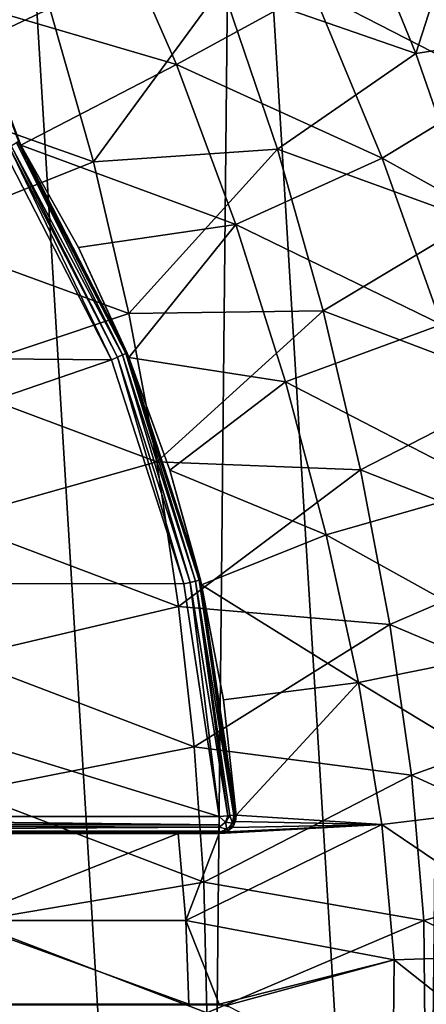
# Model space of a CAD drawing. Extents: x 0 to 500, y -78 to 1006.
# Tile 55 of 256: x 120.45 to 125.21, y -46 to -34.46. Entities that reach past the tile are written whole.
import ezdxf

# ---------------------------------------------------------------- set-up
doc = ezdxf.new("R2010")
doc.units = 0
doc.header["$LTSCALE"] = 65.185185
for name, color, linetype in [('252', 7, 'CONTINUOUS'), ('257', 7, 'CONTINUOUS'), ('296', 7, 'CONTINUOUS'), ('300', 7, 'CONTINUOUS'), ('301', 7, 'CONTINUOUS'), ('309', 7, 'CONTINUOUS'), ('319', 7, 'CONTINUOUS'), ('320', 7, 'CONTINUOUS'), ('332', 7, 'CONTINUOUS'), ('333', 7, 'CONTINUOUS'), ('334', 7, 'CONTINUOUS'), ('340', 7, 'CONTINUOUS'), ('347', 7, 'CONTINUOUS'), ('365', 7, 'CONTINUOUS'), ('378', 7, 'CONTINUOUS')]:
    doc.layers.add(name, color=color, linetype=linetype)

msp = doc.modelspace()

# ---------------------------------------------------------------- linework, layer by layer
at = {"layer": '252', "color": 7, "linetype": 'CONTINUOUS'}
for points in [[(119.542, -68.762), (122.564, -65.77), (119.996, -23.636), (119.542, -68.762)], [(122.564, -65.77), (122.958, -26.688), (119.996, -23.636), (122.564, -65.77)], [(122.564, -65.77), (125.133, -62.381), (122.958, -26.688), (122.564, -65.77)], [(125.133, -62.381), (125.458, -30.129), (122.958, -26.688), (125.133, -62.381)], [(125.133, -62.381), (127.197, -58.662), (125.458, -30.129), (125.133, -62.381)]]:
    msp.add_3dface(points, dxfattribs=at)
at = {"layer": '257', "color": 7, "linetype": 'CONTINUOUS'}
for points in [[(121.461, -33.103, -16.153), (122.286, -34.985, -16.014), (119.835, -34.268, -17.361), (121.461, -33.103, -16.153)], [(122.286, -34.985, -16.014), (121.461, -33.103, -16.153), (123.881, -34.115, -14.436), (122.286, -34.985, -16.014)], [(125.146, -33.199, -12.605), (126.077, -35.245, -12.28), (123.881, -34.115, -14.436), (125.146, -33.199, -12.605)], [(125.146, -33.199, -12.605), (127.073, -34.369, -10.148), (126.077, -35.245, -12.28), (125.146, -33.199, -12.605)], [(122.286, -34.985, -16.014), (123.881, -34.115, -14.436), (124.699, -36.084, -14.203), (122.286, -34.985, -16.014)], [(123.881, -34.115, -14.436), (126.077, -35.245, -12.28), (124.699, -36.084, -14.203), (123.881, -34.115, -14.436)], [(119.835, -34.268, -17.361), (122.286, -34.985, -16.014), (120.464, -35.934, -17.285), (119.835, -34.268, -17.361)], [(119.835, -34.268, -17.361), (120.464, -35.934, -17.285), (120.435, -35.886, -17.294), (119.835, -34.268, -17.361)], [(122.286, -34.985, -16.014), (122.983, -36.861, -15.862), (120.464, -35.934, -17.285), (122.286, -34.985, -16.014)], [(122.983, -36.861, -15.862), (122.286, -34.985, -16.014), (124.699, -36.084, -14.203), (122.983, -36.861, -15.862)], [(126.077, -35.245, -12.28), (126.871, -37.291, -11.925), (124.699, -36.084, -14.203), (126.077, -35.245, -12.28)], [(120.464, -35.934, -17.285), (122.983, -36.861, -15.862), (121.137, -37.132, -17.077), (120.464, -35.934, -17.285)], [(122.983, -36.861, -15.862), (124.699, -36.084, -14.203), (125.393, -38.035, -13.95), (122.983, -36.861, -15.862)], [(124.699, -36.084, -14.203), (126.871, -37.291, -11.925), (125.393, -38.035, -13.95), (124.699, -36.084, -14.203)], [(121.137, -37.132, -17.077), (122.983, -36.861, -15.862), (121.73, -38.422, -16.881), (121.137, -37.132, -17.077)], [(122.983, -36.861, -15.862), (123.565, -38.705, -15.697), (121.73, -38.422, -16.881), (122.983, -36.861, -15.862)], [(123.565, -38.705, -15.697), (122.983, -36.861, -15.862), (125.393, -38.035, -13.95), (123.565, -38.705, -15.697)], [(123.565, -38.705, -15.697), (125.393, -38.035, -13.95), (125.968, -39.951, -13.682), (123.565, -38.705, -15.697)], [(121.73, -38.422, -16.881), (123.565, -38.705, -15.697), (122.211, -39.743, -16.712), (121.73, -38.422, -16.881)], [(123.565, -38.705, -15.697), (124.043, -40.499, -15.521), (122.211, -39.743, -16.712), (123.565, -38.705, -15.697)], [(124.043, -40.499, -15.521), (123.565, -38.705, -15.697), (125.968, -39.951, -13.682), (124.043, -40.499, -15.521)], [(122.211, -39.743, -16.712), (124.043, -40.499, -15.521), (122.58, -41.085, -16.576), (122.211, -39.743, -16.712)], [(124.043, -40.499, -15.521), (125.968, -39.951, -13.682), (126.428, -41.823, -13.415), (124.043, -40.499, -15.521)], [(124.043, -40.499, -15.521), (124.422, -42.231, -15.347), (122.58, -41.085, -16.576), (124.043, -40.499, -15.521)], [(124.422, -42.231, -15.347), (124.043, -40.499, -15.521), (126.428, -41.823, -13.415), (124.422, -42.231, -15.347)], [(122.58, -41.085, -16.576), (124.422, -42.231, -15.347), (122.838, -42.436, -16.477), (122.58, -41.085, -16.576)], [(124.422, -42.231, -15.347), (126.428, -41.823, -13.415), (126.758, -43.646, -13.182), (124.422, -42.231, -15.347)], [(122.838, -42.436, -16.477), (124.422, -42.231, -15.347), (122.986, -43.786, -16.419), (122.838, -42.436, -16.477)], [(124.422, -42.231, -15.347), (124.695, -43.895, -15.194), (122.986, -43.786, -16.419), (124.422, -42.231, -15.347)], [(124.695, -43.895, -15.194), (124.422, -42.231, -15.347), (126.758, -43.646, -13.182), (124.695, -43.895, -15.194)], [(124.695, -43.895, -15.194), (126.758, -43.646, -13.182), (126.932, -45.412, -13.034), (124.695, -43.895, -15.194)], [(122.986, -43.786, -16.419), (124.695, -43.895, -15.194), (122.977, -43.861, -16.426), (122.986, -43.786, -16.419)], [(124.695, -43.895, -15.194), (124.839, -45.484, -15.098), (122.396, -45.021, -16.784), (124.695, -43.895, -15.194)], [(122.787, -44, -16.546), (124.695, -43.895, -15.194), (122.396, -45.021, -16.784), (122.787, -44, -16.546)], [(122.872, -43.981, -16.494), (124.695, -43.895, -15.194), (122.787, -44, -16.546), (122.872, -43.981, -16.494)], [(122.939, -43.93, -16.452), (124.695, -43.895, -15.194), (122.872, -43.981, -16.494), (122.939, -43.93, -16.452)], [(122.977, -43.861, -16.426), (124.695, -43.895, -15.194), (122.939, -43.93, -16.452), (122.977, -43.861, -16.426)], [(124.839, -45.484, -15.098), (124.695, -43.895, -15.194), (126.932, -45.412, -13.034), (124.839, -45.484, -15.098)], [(120.079, -44, -17.877), (122.305, -44, -16.828), (119.669, -44, -18.029), (120.079, -44, -17.877)], [(119.669, -44, -18.029), (122.305, -44, -16.828), (119.734, -45.022, -18.006), (119.669, -44, -18.029)], [(122.305, -44, -16.828), (122.396, -45.021, -16.784), (119.734, -45.022, -18.006), (122.305, -44, -16.828)], [(122.305, -44, -16.828), (122.787, -44, -16.546), (122.396, -45.021, -16.784), (122.305, -44, -16.828)], [(122.396, -45.021, -16.784), (122.432, -46, -16.762), (119.734, -45.022, -18.006), (122.396, -45.021, -16.784)], [(119.734, -45.022, -18.006), (122.432, -46, -16.762), (120.081, -46, -17.875), (119.734, -45.022, -18.006)], [(122.396, -45.021, -16.784), (124.839, -45.484, -15.098), (122.787, -46, -16.553), (122.396, -45.021, -16.784)], [(122.432, -46, -16.762), (122.396, -45.021, -16.784), (122.787, -46, -16.553), (122.432, -46, -16.762)], [(124.839, -45.484, -15.098), (126.932, -45.412, -13.034), (126.914, -47.128, -13.035), (124.839, -45.484, -15.098)], [(122.787, -46, -16.553), (124.839, -45.484, -15.098), (122.872, -46.019, -16.501), (122.787, -46, -16.553)], [(124.839, -45.484, -15.098), (124.824, -47.014, -15.098), (122.872, -46.019, -16.501), (124.839, -45.484, -15.098)], [(124.824, -47.014, -15.098), (124.839, -45.484, -15.098), (126.914, -47.128, -13.035), (124.824, -47.014, -15.098)]]:
    msp.add_3dface(points, dxfattribs=at)
at = {"layer": '296', "color": 7, "linetype": 'CONTINUOUS'}
for points in [[(120.265, -35.992, -20), (121.524, -38.447, -20), (113.334, -38.378, -20), (120.265, -35.992, -20)], [(113.334, -38.378, -20), (121.524, -38.447, -20), (113.911, -41.066, -20), (113.334, -38.378, -20)], [(121.524, -38.447, -20), (122.373, -41.075, -20), (113.911, -41.066, -20), (121.524, -38.447, -20)], [(122.787, -43.8, -20), (114.191, -43.8, -20), (113.911, -41.066, -20), (122.787, -43.8, -20)], [(122.373, -41.075, -20), (122.787, -43.8, -20), (113.911, -41.066, -20), (122.373, -41.075, -20)]]:
    msp.add_3dface(points, dxfattribs=at)
at = {"layer": '300', "color": 7, "linetype": 'CONTINUOUS'}
for points in [[(120.464, -35.934, -17.285), (121.137, -37.132, -17.077), (120.435, -35.886, -19.8), (120.464, -35.934, -17.285)], [(120.435, -35.886, -17.294), (120.464, -35.934, -17.285), (120.435, -35.886, -19.8), (120.435, -35.886, -17.294)], [(120.435, -35.886, -19.8), (121.137, -37.132, -17.077), (121.709, -38.37, -19.8), (120.435, -35.886, -19.8)], [(121.137, -37.132, -17.077), (121.73, -38.422, -16.881), (121.709, -38.37, -19.8), (121.137, -37.132, -17.077)], [(121.73, -38.422, -16.881), (122.211, -39.743, -16.712), (121.709, -38.37, -19.8), (121.73, -38.422, -16.881)], [(121.709, -38.37, -19.8), (122.211, -39.743, -16.712), (122.567, -41.029, -19.8), (121.709, -38.37, -19.8)], [(122.211, -39.743, -16.712), (122.58, -41.085, -16.576), (122.567, -41.029, -19.8), (122.211, -39.743, -16.712)], [(122.58, -41.085, -16.576), (122.838, -42.436, -16.477), (122.567, -41.029, -19.8), (122.58, -41.085, -16.576)], [(122.838, -42.436, -16.477), (122.986, -43.786, -16.419), (122.567, -41.029, -19.8), (122.838, -42.436, -16.477)], [(122.567, -41.029, -19.8), (122.986, -43.786, -16.419), (122.986, -43.786, -19.8), (122.567, -41.029, -19.8)]]:
    msp.add_3dface(points, dxfattribs=at)
at = {"layer": '301', "color": 7, "linetype": 'CONTINUOUS'}
for points in [[(116.878, -44, -18.758), (114.191, -44, -18.999), (122.787, -44, -19.8), (116.878, -44, -18.758)], [(122.787, -44, -19.8), (114.191, -44, -18.999), (114.191, -44, -19.8), (122.787, -44, -19.8)], [(117.184, -44, -18.703), (116.878, -44, -18.758), (122.787, -44, -19.8), (117.184, -44, -18.703)], [(119.669, -44, -18.029), (117.184, -44, -18.703), (122.787, -44, -19.8), (119.669, -44, -18.029)], [(120.079, -44, -17.877), (119.669, -44, -18.029), (122.787, -44, -19.8), (120.079, -44, -17.877)], [(122.305, -44, -16.828), (120.079, -44, -17.877), (122.787, -44, -19.8), (122.305, -44, -16.828)], [(122.787, -44, -16.546), (122.305, -44, -16.828), (122.787, -44, -19.8), (122.787, -44, -16.546)]]:
    msp.add_3dface(points, dxfattribs=at)
at = {"layer": '309', "color": 7, "linetype": 'CONTINUOUS'}
for points in [[(114.191, -46, -19.8), (120.081, -46, -17.875), (122.787, -46, -19.8), (114.191, -46, -19.8)], [(122.432, -46, -16.762), (122.787, -46, -16.553), (120.081, -46, -17.875), (122.432, -46, -16.762)], [(120.081, -46, -17.875), (122.787, -46, -16.553), (122.787, -46, -19.8), (120.081, -46, -17.875)]]:
    msp.add_3dface(points, dxfattribs=at)
at = {"layer": '319', "color": 7, "linetype": 'CONTINUOUS'}
for points in [[(122.986, -43.786, -19.8), (122.977, -43.861, -16.426), (122.964, -43.892, -19.8), (122.986, -43.786, -19.8)], [(122.986, -43.786, -16.419), (122.977, -43.861, -16.426), (122.986, -43.786, -19.8), (122.986, -43.786, -16.419)], [(122.872, -43.981, -16.494), (122.787, -44, -16.546), (122.891, -43.971, -19.8), (122.872, -43.981, -16.494)], [(122.787, -44, -16.546), (122.787, -44, -19.8), (122.891, -43.971, -19.8), (122.787, -44, -16.546)], [(122.939, -43.93, -16.452), (122.872, -43.981, -16.494), (122.891, -43.971, -19.8), (122.939, -43.93, -16.452)], [(122.964, -43.892, -19.8), (122.939, -43.93, -16.452), (122.891, -43.971, -19.8), (122.964, -43.892, -19.8)], [(122.977, -43.861, -16.426), (122.939, -43.93, -16.452), (122.964, -43.892, -19.8), (122.977, -43.861, -16.426)]]:
    msp.add_3dface(points, dxfattribs=at)
at = {"layer": '320', "color": 7, "linetype": 'CONTINUOUS'}
for points in [[(122.787, -46, -16.553), (122.872, -46.019, -16.501), (122.787, -46, -19.8), (122.787, -46, -16.553)], [(122.787, -46, -19.8), (122.872, -46.019, -16.501), (122.891, -46.029, -19.8), (122.787, -46, -19.8)]]:
    msp.add_3dface(points, dxfattribs=at)
at = {"layer": '332', "color": 7, "linetype": 'CONTINUOUS'}
for points in [[(114.191, -43.8, -20), (122.787, -43.8, -20), (122.787, -43.9, -19.973), (114.191, -43.8, -20)], [(114.191, -43.874, -19.986), (114.191, -43.8, -20), (122.787, -43.9, -19.973), (114.191, -43.874, -19.986)], [(114.191, -43.9, -19.973), (114.191, -43.874, -19.986), (122.787, -43.9, -19.973), (114.191, -43.9, -19.973)], [(114.191, -43.973, -19.9), (114.191, -43.9, -19.973), (122.787, -43.926, -19.955), (114.191, -43.973, -19.9)], [(122.787, -43.926, -19.955), (114.191, -43.9, -19.973), (122.787, -43.9, -19.973), (122.787, -43.926, -19.955)], [(122.787, -43.973, -19.9), (114.191, -43.973, -19.9), (122.787, -43.926, -19.955), (122.787, -43.973, -19.9)], [(114.191, -43.993, -19.852), (114.191, -43.973, -19.9), (122.787, -43.985, -19.876), (114.191, -43.993, -19.852)], [(122.787, -43.985, -19.876), (114.191, -43.973, -19.9), (122.787, -43.973, -19.9), (122.787, -43.985, -19.876)], [(122.787, -44, -19.8), (114.191, -43.993, -19.852), (122.787, -43.985, -19.876), (122.787, -44, -19.8)], [(122.787, -44, -19.8), (114.191, -44, -19.8), (114.191, -43.993, -19.852), (122.787, -44, -19.8)]]:
    msp.add_3dface(points, dxfattribs=at)
at = {"layer": '333', "color": 7, "linetype": 'CONTINUOUS'}
for points in [[(122.86, -43.868, -19.973), (122.787, -43.8, -20), (122.887, -43.793, -19.973), (122.86, -43.868, -19.973)], [(122.787, -43.8, -20), (122.787, -43.926, -19.955), (122.787, -43.9, -19.973), (122.787, -43.8, -20)], [(122.787, -43.926, -19.955), (122.787, -43.8, -20), (122.86, -43.868, -19.973), (122.787, -43.926, -19.955)], [(122.942, -43.88, -19.897), (122.86, -43.868, -19.973), (122.912, -43.791, -19.955), (122.942, -43.88, -19.897)], [(122.912, -43.791, -19.955), (122.86, -43.868, -19.973), (122.887, -43.793, -19.973), (122.912, -43.791, -19.955)], [(122.942, -43.88, -19.897), (122.912, -43.791, -19.955), (122.96, -43.788, -19.9), (122.942, -43.88, -19.897)], [(122.971, -43.787, -19.876), (122.964, -43.892, -19.8), (122.942, -43.88, -19.897), (122.971, -43.787, -19.876)], [(122.971, -43.787, -19.876), (122.942, -43.88, -19.897), (122.96, -43.788, -19.9), (122.971, -43.787, -19.876)], [(122.986, -43.786, -19.8), (122.964, -43.892, -19.8), (122.971, -43.787, -19.876), (122.986, -43.786, -19.8)], [(122.877, -43.95, -19.897), (122.787, -43.926, -19.955), (122.86, -43.868, -19.973), (122.877, -43.95, -19.897)], [(122.787, -43.985, -19.876), (122.787, -43.973, -19.9), (122.787, -43.926, -19.955), (122.787, -43.985, -19.876)], [(122.787, -43.985, -19.876), (122.787, -43.926, -19.955), (122.877, -43.95, -19.897), (122.787, -43.985, -19.876)], [(122.891, -43.971, -19.8), (122.787, -43.985, -19.876), (122.877, -43.95, -19.897), (122.891, -43.971, -19.8)], [(122.891, -43.971, -19.8), (122.787, -44, -19.8), (122.787, -43.985, -19.876), (122.891, -43.971, -19.8)], [(122.942, -43.88, -19.897), (122.877, -43.95, -19.897), (122.86, -43.868, -19.973), (122.942, -43.88, -19.897)], [(122.942, -43.88, -19.897), (122.891, -43.971, -19.8), (122.877, -43.95, -19.897), (122.942, -43.88, -19.897)], [(122.964, -43.892, -19.8), (122.891, -43.971, -19.8), (122.942, -43.88, -19.897), (122.964, -43.892, -19.8)]]:
    msp.add_3dface(points, dxfattribs=at)
at = {"layer": '334', "color": 7, "linetype": 'CONTINUOUS'}
for points in [[(120.429, -35.89, -19.852), (121.695, -38.376, -19.877), (120.412, -35.9, -19.9), (120.429, -35.89, -19.852)], [(120.435, -35.886, -19.8), (121.695, -38.376, -19.877), (120.429, -35.89, -19.852), (120.435, -35.886, -19.8)], [(120.435, -35.886, -19.8), (121.709, -38.37, -19.8), (121.695, -38.376, -19.877), (120.435, -35.886, -19.8)], [(121.524, -38.447, -20), (120.265, -35.992, -20), (120.326, -35.953, -19.986), (121.524, -38.447, -20)], [(120.35, -35.939, -19.973), (121.595, -38.417, -19.985), (120.326, -35.953, -19.986), (120.35, -35.939, -19.973)], [(121.595, -38.417, -19.985), (121.524, -38.447, -20), (120.326, -35.953, -19.986), (121.595, -38.417, -19.985)], [(120.412, -35.9, -19.9), (121.654, -38.392, -19.941), (120.35, -35.939, -19.973), (120.412, -35.9, -19.9)], [(121.654, -38.392, -19.941), (121.595, -38.417, -19.985), (120.35, -35.939, -19.973), (121.654, -38.392, -19.941)], [(121.695, -38.376, -19.877), (121.654, -38.392, -19.941), (120.412, -35.9, -19.9), (121.695, -38.376, -19.877)], [(122.373, -41.075, -20), (121.524, -38.447, -20), (121.595, -38.417, -19.985), (122.373, -41.075, -20)], [(121.595, -38.417, -19.985), (121.654, -38.392, -19.941), (122.447, -41.057, -19.985), (121.595, -38.417, -19.985)], [(122.373, -41.075, -20), (121.595, -38.417, -19.985), (122.447, -41.057, -19.985), (122.373, -41.075, -20)], [(121.654, -38.392, -19.941), (121.695, -38.376, -19.877), (122.51, -41.042, -19.941), (121.654, -38.392, -19.941)], [(122.447, -41.057, -19.985), (121.654, -38.392, -19.941), (122.51, -41.042, -19.941), (122.447, -41.057, -19.985)], [(121.695, -38.376, -19.877), (121.709, -38.37, -19.8), (122.552, -41.033, -19.877), (121.695, -38.376, -19.877)], [(122.51, -41.042, -19.941), (121.695, -38.376, -19.877), (122.552, -41.033, -19.877), (122.51, -41.042, -19.941)], [(121.709, -38.37, -19.8), (122.567, -41.029, -19.8), (122.552, -41.033, -19.877), (121.709, -38.37, -19.8)], [(122.787, -43.8, -20), (122.373, -41.075, -20), (122.447, -41.057, -19.985), (122.787, -43.8, -20)], [(122.887, -43.793, -19.973), (122.447, -41.057, -19.985), (122.51, -41.042, -19.941), (122.887, -43.793, -19.973)], [(122.887, -43.793, -19.973), (122.787, -43.8, -20), (122.447, -41.057, -19.985), (122.887, -43.793, -19.973)], [(122.96, -43.788, -19.9), (122.51, -41.042, -19.941), (122.552, -41.033, -19.877), (122.96, -43.788, -19.9)], [(122.912, -43.791, -19.955), (122.887, -43.793, -19.973), (122.51, -41.042, -19.941), (122.912, -43.791, -19.955)], [(122.96, -43.788, -19.9), (122.912, -43.791, -19.955), (122.51, -41.042, -19.941), (122.96, -43.788, -19.9)], [(122.567, -41.029, -19.8), (122.971, -43.787, -19.876), (122.552, -41.033, -19.877), (122.567, -41.029, -19.8)], [(122.971, -43.787, -19.876), (122.96, -43.788, -19.9), (122.552, -41.033, -19.877), (122.971, -43.787, -19.876)], [(122.567, -41.029, -19.8), (122.986, -43.786, -19.8), (122.971, -43.787, -19.876), (122.567, -41.029, -19.8)]]:
    msp.add_3dface(points, dxfattribs=at)
at = {"layer": '340', "color": 7, "linetype": 'CONTINUOUS'}
for points in [[(114.191, -46, -19.8), (122.787, -46, -19.8), (122.787, -46.015, -19.876), (114.191, -46, -19.8)], [(114.191, -46, -19.8), (122.787, -46.015, -19.876), (114.191, -46.007, -19.852), (114.191, -46, -19.8)]]:
    msp.add_3dface(points, dxfattribs=at)
at = {"layer": '347', "color": 7, "linetype": 'CONTINUOUS'}
msp.add_3dface([(122.787, -46, -19.8), (122.891, -46.029, -19.8), (122.787, -46.015, -19.876), (122.787, -46, -19.8)], dxfattribs=at)
at = {"layer": '365', "color": 7, "linetype": 'CONTINUOUS'}
for points in [[(124.294, -32.899, 16.985), (125.092, -34.856, 16.788), (125.835, -32.548, 15.345), (124.294, -32.899, 16.985)], [(125.835, -32.548, 15.345), (125.092, -34.856, 16.788), (126.742, -34.605, 15.037), (125.835, -32.548, 15.345)], [(124.294, -32.899, 16.985), (122.824, -34.068, 18.246), (125.092, -34.856, 16.788), (124.294, -32.899, 16.985)], [(118.384, -33.522, 19.815), (118.838, -35.254, 19.803), (120.801, -34.331, 19.221), (118.384, -33.522, 19.815)], [(120.801, -34.331, 19.221), (121.315, -36.127, 19.171), (122.824, -34.068, 18.246), (120.801, -34.331, 19.221)], [(122.824, -34.068, 18.246), (121.315, -36.127, 19.171), (123.469, -35.979, 18.13), (122.824, -34.068, 18.246)], [(122.824, -34.068, 18.246), (123.469, -35.979, 18.13), (125.092, -34.856, 16.788), (122.824, -34.068, 18.246)], [(120.801, -34.331, 19.221), (118.838, -35.254, 19.803), (121.315, -36.127, 19.171), (120.801, -34.331, 19.221)], [(125.092, -34.856, 16.788), (125.773, -36.817, 16.581), (126.742, -34.605, 15.037), (125.092, -34.856, 16.788)], [(125.092, -34.856, 16.788), (123.469, -35.979, 18.13), (125.773, -36.817, 16.581), (125.092, -34.856, 16.788)], [(118.838, -35.254, 19.803), (119.187, -36.974, 19.79), (121.315, -36.127, 19.171), (118.838, -35.254, 19.803)], [(121.315, -36.127, 19.171), (121.73, -37.904, 19.117), (123.469, -35.979, 18.13), (121.315, -36.127, 19.171)], [(123.469, -35.979, 18.13), (121.73, -37.904, 19.117), (124.005, -37.875, 18.008), (123.469, -35.979, 18.13)], [(123.469, -35.979, 18.13), (124.005, -37.875, 18.008), (125.773, -36.817, 16.581), (123.469, -35.979, 18.13)], [(121.315, -36.127, 19.171), (119.187, -36.974, 19.79), (121.73, -37.904, 19.117), (121.315, -36.127, 19.171)], [(125.773, -36.817, 16.581), (124.005, -37.875, 18.008), (126.346, -38.761, 16.365), (125.773, -36.817, 16.581)], [(119.187, -36.974, 19.79), (119.446, -38.669, 19.776), (121.73, -37.904, 19.117), (119.187, -36.974, 19.79)], [(121.73, -37.904, 19.117), (119.446, -38.669, 19.776), (122.058, -39.646, 19.062), (121.73, -37.904, 19.117)], [(121.73, -37.904, 19.117), (122.058, -39.646, 19.062), (124.005, -37.875, 18.008), (121.73, -37.904, 19.117)], [(124.005, -37.875, 18.008), (122.058, -39.646, 19.062), (124.443, -39.737, 17.881), (124.005, -37.875, 18.008)], [(124.005, -37.875, 18.008), (124.443, -39.737, 17.881), (126.346, -38.761, 16.365), (124.005, -37.875, 18.008)], [(119.446, -38.669, 19.776), (119.63, -40.328, 19.762), (122.058, -39.646, 19.062), (119.446, -38.669, 19.776)], [(126.346, -38.761, 16.365), (124.443, -39.737, 17.881), (126.813, -40.676, 16.15), (126.346, -38.761, 16.365)], [(122.058, -39.646, 19.062), (119.63, -40.328, 19.762), (122.311, -41.342, 19.006), (122.058, -39.646, 19.062)], [(122.058, -39.646, 19.062), (122.311, -41.342, 19.006), (124.443, -39.737, 17.881), (122.058, -39.646, 19.062)], [(124.443, -39.737, 17.881), (122.311, -41.342, 19.006), (124.789, -41.553, 17.757), (124.443, -39.737, 17.881)], [(124.443, -39.737, 17.881), (124.789, -41.553, 17.757), (126.813, -40.676, 16.15), (124.443, -39.737, 17.881)], [(119.63, -40.328, 19.762), (119.754, -41.943, 19.748), (122.311, -41.342, 19.006), (119.63, -40.328, 19.762)], [(126.813, -40.676, 16.15), (124.789, -41.553, 17.757), (127.168, -42.556, 15.952), (126.813, -40.676, 16.15)], [(122.311, -41.342, 19.006), (119.754, -41.943, 19.748), (122.495, -42.985, 18.955), (122.311, -41.342, 19.006)], [(122.311, -41.342, 19.006), (122.495, -42.985, 18.955), (124.789, -41.553, 17.757), (122.311, -41.342, 19.006)], [(124.789, -41.553, 17.757), (122.495, -42.985, 18.955), (125.041, -43.316, 17.648), (124.789, -41.553, 17.757)], [(124.789, -41.553, 17.757), (125.041, -43.316, 17.648), (127.168, -42.556, 15.952), (124.789, -41.553, 17.757)], [(119.754, -41.943, 19.748), (119.829, -43.513, 19.735), (122.495, -42.985, 18.955), (119.754, -41.943, 19.748)], [(127.168, -42.556, 15.952), (125.041, -43.316, 17.648), (127.397, -44.395, 15.802), (127.168, -42.556, 15.952)], [(122.495, -42.985, 18.955), (119.829, -43.513, 19.735), (122.608, -44.571, 18.915), (122.495, -42.985, 18.955)], [(122.495, -42.985, 18.955), (122.608, -44.571, 18.915), (125.041, -43.316, 17.648), (122.495, -42.985, 18.955)], [(125.041, -43.316, 17.648), (122.608, -44.571, 18.915), (125.185, -45.02, 17.572), (125.041, -43.316, 17.648)], [(125.041, -43.316, 17.648), (125.185, -45.02, 17.572), (127.397, -44.395, 15.802), (125.041, -43.316, 17.648)], [(119.829, -43.513, 19.735), (119.863, -45.038, 19.727), (122.608, -44.571, 18.915), (119.829, -43.513, 19.735)], [(127.397, -44.395, 15.802), (125.185, -45.02, 17.572), (127.474, -46.182, 15.737), (127.397, -44.395, 15.802)], [(122.608, -44.571, 18.915), (119.863, -45.038, 19.727), (122.643, -46.103, 18.898), (122.608, -44.571, 18.915)], [(122.608, -44.571, 18.915), (122.643, -46.103, 18.898), (125.185, -45.02, 17.572), (122.608, -44.571, 18.915)], [(119.863, -45.038, 19.727), (119.858, -46.527, 19.724), (122.643, -46.103, 18.898), (119.863, -45.038, 19.727)], [(125.185, -45.02, 17.572), (122.643, -46.103, 18.898), (125.203, -46.667, 17.554), (125.185, -45.02, 17.572)], [(125.185, -45.02, 17.572), (125.203, -46.667, 17.554), (127.474, -46.182, 15.737), (125.185, -45.02, 17.572)]]:
    msp.add_3dface(points, dxfattribs=at)
at = {"layer": '378', "color": 7, "linetype": 'CONTINUOUS'}
for points in [[(119.996, -23.636), (122.564, -65.77), (119.542, -68.762), (119.996, -23.636)], [(119.996, -23.636), (122.958, -26.688), (122.564, -65.77), (119.996, -23.636)], [(122.958, -26.688), (125.133, -62.381), (122.564, -65.77), (122.958, -26.688)], [(122.958, -26.688), (125.458, -30.129), (125.133, -62.381), (122.958, -26.688)], [(125.458, -30.129), (127.197, -58.662), (125.133, -62.381), (125.458, -30.129)]]:
    msp.add_3dface(points, dxfattribs=at)

doc.saveas('drawing.dxf')
